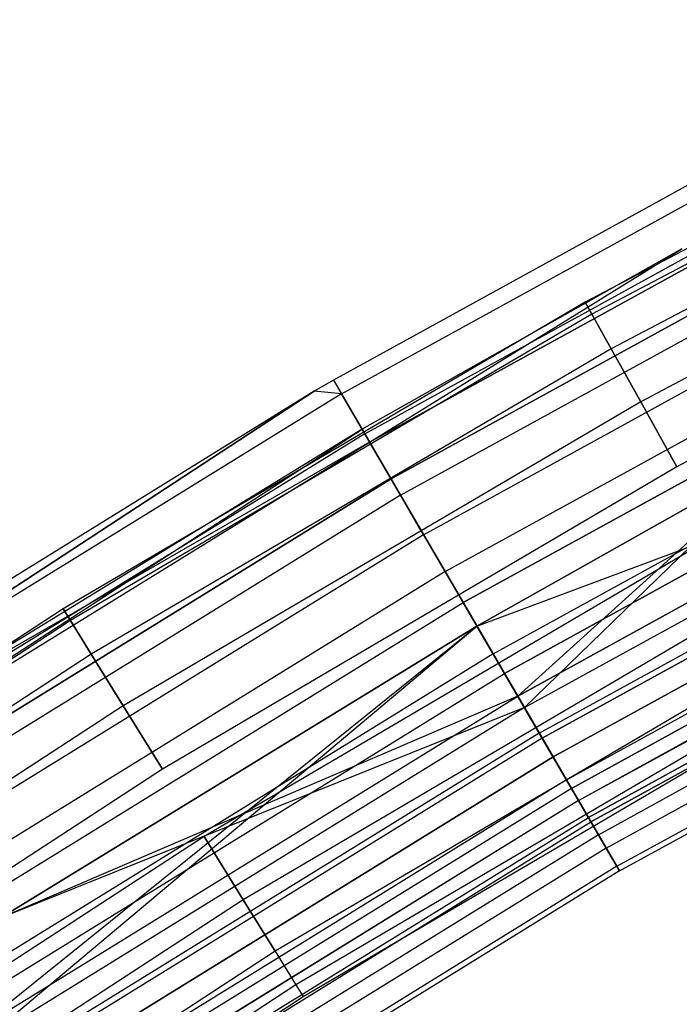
# Model space of a CAD drawing. Extents: x -176 to 176, y -176 to 176.
# Tile 109 of 208: x -61 to -55, y 94 to 103. Entities that reach past the tile are written whole.
import ezdxf

# ---------------------------------------------------------------- set-up
doc = ezdxf.new("R2010")
doc.units = 0
doc.header["$LTSCALE"] = 25.4
doc.layers.get('0').update_dxf_attribs({"linetype": 'CONTINUOUS'})

# ---------------------------------------------------------------- blocks, each defined once
blk = doc.blocks.new('BIURKOWA_B_STL')
at = {"color": 0}
for p, q in [((-51.2599, 102.9438, 199.5), (-55.9595, 100.4666, 199.5)), ((-51.2599, 102.9438, 199.5), (-55.9595, 100.4666, 199.5)), ((-51.2599, 102.9438, 2.5), (-55.9595, 100.4666, 2.5)), ((-51.2599, 102.9438, 2.5), (-55.9595, 100.4666, 2.5)), ((-51.2062, 102.8358, 200.184), (-55.9008, 100.3612, 200.184)), ((-51.2062, 102.8358, 200.184), (-55.9008, 100.3612, 200.184)), ((-51.2062, 102.8358, 198.816), (-55.9008, 100.3612, 198.816)), ((-51.2062, 102.8358, 198.816), (-55.9008, 100.3612, 198.816)), ((-51.2062, 102.8358, 3.184), (-55.9008, 100.3612, 3.184)), ((-51.2062, 102.8358, 3.184), (-55.9008, 100.3612, 3.184)), ((-51.2062, 102.8358, 1.816), (-55.9008, 100.3612, 1.816)), ((-51.2062, 102.8358, 1.816), (-55.9008, 100.3612, 1.816)), ((-53.0815, 102.5798, 199.5), (-58.1685, 99.7831, 199.5)), ((-53.0815, 102.5798, 2.5), (-58.1685, 99.7831, 2.5)), ((-53.0815, 102.5798, 199.5), (-58.1685, 99.7831, 199.5)), ((-53.0815, 102.5798, 2.5), (-58.1685, 99.7831, 2.5)), ((-51.0513, 102.5249, 200.7856), (-55.7318, 100.0578, 200.7856)), ((-51.0513, 102.5249, 200.7856), (-55.7318, 100.0578, 200.7856)), ((-51.0513, 102.5249, 198.2144), (-55.7318, 100.0578, 198.2144)), ((-51.0513, 102.5249, 198.2144), (-55.7318, 100.0578, 198.2144)), ((-51.0513, 102.5249, 3.7856), (-55.7318, 100.0578, 3.7856)), ((-51.0513, 102.5249, 3.7856), (-55.7318, 100.0578, 3.7856)), ((-51.0513, 102.5249, 1.2144), (-55.7318, 100.0578, 1.2144)), ((-51.0513, 102.5249, 1.2144), (-55.7318, 100.0578, 1.2144)), ((-58.0978, 99.662, 200.3257), (-53.017, 102.4552, 200.3257)), ((-58.0978, 99.662, 200.3257), (-53.017, 102.4552, 200.3257)), ((-58.0978, 99.662, 1.6743), (-53.017, 102.4552, 1.6743)), ((-58.0978, 99.662, 1.6743), (-53.017, 102.4552, 1.6743)), ((-57.8938, 99.312, 201.0587), (-52.8308, 102.0954, 201.0587)), ((-57.8938, 99.312, 201.0587), (-52.8308, 102.0954, 201.0587)), ((-57.8938, 99.312, 0.9413), (-52.8308, 102.0954, 0.9413)), ((-57.8938, 99.312, 0.9413), (-52.8308, 102.0954, 0.9413)), ((-52.792, 102.0203, 1.7908), (-57.8512, 99.2389, 1.7908)), ((-52.792, 102.0203, 1.7908), (-57.8512, 99.2389, 1.7908)), ((-57.8512, 99.2389, 200.2092), (-52.792, 102.0203, 200.2092)), ((-57.8512, 99.2389, 200.2092), (-52.792, 102.0203, 200.2092)), ((-50.8142, 102.0486, 201.2321), (-55.4729, 99.593, 201.2321)), ((-50.8142, 102.0486, 201.2321), (-55.4729, 99.593, 201.2321)), ((-50.8142, 102.0486, 197.7679), (-55.4729, 99.593, 197.7679)), ((-50.8142, 102.0486, 197.7679), (-55.4729, 99.593, 197.7679)), ((-50.8142, 102.0486, 4.2321), (-55.4729, 99.593, 4.2321)), ((-50.8142, 102.0486, 4.2321), (-55.4729, 99.593, 4.2321)), ((-50.8142, 102.0486, 0.7679), (-55.4729, 99.593, 0.7679)), ((-50.8142, 102.0486, 0.7679), (-55.4729, 99.593, 0.7679)), ((-52.6205, 101.689, 1.1738), (-57.6634, 98.9167, 1.1738)), ((-52.6205, 101.689, 1.1738), (-57.6634, 98.9167, 1.1738)), ((-57.6634, 98.9167, 200.8262), (-52.6205, 101.689, 200.8262)), ((-57.6634, 98.9167, 200.8262), (-52.6205, 101.689, 200.8262)), ((-57.5793, 98.7724, 201.6168), (-52.5438, 101.5407, 201.6168)), ((-57.5793, 98.7724, 201.6168), (-52.5438, 101.5407, 201.6168)), ((-57.5793, 98.7724, 0.3832), (-52.5438, 101.5407, 0.3832)), ((-57.5793, 98.7724, 0.3832), (-52.5438, 101.5407, 0.3832)), ((-50.5232, 101.4643, 201.4696), (-55.1553, 99.0227, 201.4696)), ((-50.5232, 101.4643, 197.5304), (-55.1553, 99.0227, 197.5304)), ((-50.5232, 101.4643, 197.5304), (-55.1553, 99.0227, 197.5304)), ((-50.5232, 101.4643, 201.4696), (-55.1553, 99.0227, 201.4696)), ((-50.5232, 101.4643, 4.4696), (-55.1553, 99.0227, 4.4696)), ((-50.5232, 101.4643, 0.5304), (-55.1553, 99.0227, 0.5304)), ((-50.5232, 101.4643, 0.5304), (-55.1553, 99.0227, 0.5304)), ((-50.5232, 101.4643, 4.4696), (-55.1553, 99.0227, 4.4696)), ((-57.3775, 98.4263, 0.7291), (-52.3597, 101.1849, 0.7291)), ((-57.3775, 98.4263, 0.7291), (-52.3597, 101.1849, 0.7291)), ((-57.3775, 98.4263, 201.2709), (-52.3597, 101.1849, 201.2709)), ((-57.3775, 98.4263, 201.2709), (-52.3597, 101.1849, 201.2709)), ((-55.1136, 100.9331, 2.5), (-57.9167, 99.3512, 2.5)), ((-55.1136, 100.9331, 2.5), (-57.9167, 99.3512, 2.5)), ((-55.1136, 100.9331, 199.5), (-57.9167, 99.3512, 199.5)), ((-55.1136, 100.9331, 199.5), (-57.9167, 99.3512, 199.5)), ((-57.8512, 99.2389, 1.7908), (-55.1136, 100.9331, 2.5)), ((-57.8512, 99.2389, 1.7908), (-55.1136, 100.9331, 2.5)), ((-57.8512, 99.2389, 200.2092), (-55.1136, 100.9331, 199.5)), ((-57.8512, 99.2389, 200.2092), (-55.1136, 100.9331, 199.5)), ((-57.1896, 98.104, 201.9373), (-52.1882, 100.8535, 201.9373)), ((-57.1896, 98.104, 201.9373), (-52.1882, 100.8535, 201.9373)), ((-57.1896, 98.104, 0.0627), (-52.1882, 100.8535, 0.0627)), ((-57.1896, 98.104, 0.0627), (-52.1882, 100.8535, 0.0627)), ((-57.0308, 97.8316, 0.5146), (-52.0433, 100.5735, 0.5146)), ((-57.0308, 97.8316, 0.5146), (-52.0433, 100.5735, 0.5146)), ((-52.0433, 100.5735, 201.4854), (-57.0308, 97.8316, 201.4854)), ((-52.0433, 100.5735, 201.4854), (-57.0308, 97.8316, 201.4854)), ((-55.9595, 100.4666, 199.5), (-60.5397, 97.775, 199.5)), ((-55.9595, 100.4666, 199.5), (-60.5397, 97.775, 199.5)), ((-55.9595, 100.4666, 2.5), (-60.5397, 97.775, 2.5)), ((-55.9595, 100.4666, 2.5), (-60.5397, 97.775, 2.5)), ((-55.9595, 100.4666, 199.5), (-55.9008, 100.3612, 200.184)), ((-55.9595, 100.4666, 199.5), (-55.9008, 100.3612, 200.184)), ((-55.9008, 100.3612, 198.816), (-55.9595, 100.4666, 199.5)), ((-55.9008, 100.3612, 198.816), (-55.9595, 100.4666, 199.5)), ((-55.9595, 100.4666, 2.5), (-55.9008, 100.3612, 3.184)), ((-55.9595, 100.4666, 2.5), (-55.9008, 100.3612, 3.184)), ((-55.9008, 100.3612, 1.816), (-55.9595, 100.4666, 2.5)), ((-55.9008, 100.3612, 1.816), (-55.9595, 100.4666, 2.5)), ((-55.9008, 100.3612, 200.184), (-60.4762, 97.6724, 200.184)), ((-55.9008, 100.3612, 200.184), (-60.4762, 97.6724, 200.184)), ((-55.9008, 100.3612, 198.816), (-60.4762, 97.6724, 198.816)), ((-55.9008, 100.3612, 198.816), (-60.4762, 97.6724, 198.816)), ((-55.9008, 100.3612, 3.184), (-60.4762, 97.6724, 3.184)), ((-55.9008, 100.3612, 3.184), (-60.4762, 97.6724, 3.184)), ((-55.9008, 100.3612, 1.816), (-60.4762, 97.6724, 1.816)), ((-55.9008, 100.3612, 1.816), (-60.4762, 97.6724, 1.816)), ((-55.9008, 100.3612, 200.184), (-55.7318, 100.0578, 200.7856)), ((-55.9008, 100.3612, 200.184), (-55.7318, 100.0578, 200.7856)), ((-55.7318, 100.0578, 198.2144), (-55.9008, 100.3612, 198.816)), ((-55.7318, 100.0578, 198.2144), (-55.9008, 100.3612, 198.816)), ((-55.9008, 100.3612, 3.184), (-55.7318, 100.0578, 3.7856)), ((-55.9008, 100.3612, 3.184), (-55.7318, 100.0578, 3.7856)), ((-55.7318, 100.0578, 1.2144), (-55.9008, 100.3612, 1.816)), ((-55.7318, 100.0578, 1.2144), (-55.9008, 100.3612, 1.816)), ((-56.7685, 97.3815, 201.9843), (-51.8039, 100.1108, 201.9843)), ((-56.7685, 97.3815, 201.9843), (-51.8039, 100.1108, 201.9843)), ((-56.7685, 97.3815, 0.0157), (-51.8039, 100.1108, 0.0157)), ((-56.7685, 97.3815, 0.0157), (-51.8039, 100.1108, 0.0157)), ((-55.7318, 100.0578, 200.7856), (-60.2934, 97.3771, 200.7856)), ((-55.7318, 100.0578, 200.7856), (-60.2934, 97.3771, 200.7856)), ((-55.7318, 100.0578, 198.2144), (-60.2934, 97.3771, 198.2144)), ((-55.7318, 100.0578, 198.2144), (-60.2934, 97.3771, 198.2144)), ((-55.7318, 100.0578, 3.7856), (-60.2934, 97.3771, 3.7856)), ((-55.7318, 100.0578, 3.7856), (-60.2934, 97.3771, 3.7856)), ((-55.7318, 100.0578, 1.2144), (-60.2934, 97.3771, 1.2144)), ((-55.7318, 100.0578, 1.2144), (-60.2934, 97.3771, 1.2144)), ((-55.7318, 100.0578, 200.7856), (-55.4729, 99.593, 201.2321)), ((-55.7318, 100.0578, 200.7856), (-55.4729, 99.593, 201.2321)), ((-55.4729, 99.593, 197.7679), (-55.7318, 100.0578, 198.2144)), ((-55.4729, 99.593, 197.7679), (-55.7318, 100.0578, 198.2144)), ((-55.7318, 100.0578, 3.7856), (-55.4729, 99.593, 4.2321)), ((-55.7318, 100.0578, 3.7856), (-55.4729, 99.593, 4.2321)), ((-55.4729, 99.593, 0.7679), (-55.7318, 100.0578, 1.2144)), ((-55.4729, 99.593, 0.7679), (-55.7318, 100.0578, 1.2144)), ((-51.7126, 99.9343, 0.5581), (-56.6684, 97.2098, 0.5581)), ((-51.7126, 99.9343, 0.5581), (-56.6684, 97.2098, 0.5581)), ((-56.6684, 97.2098, 201.4419), (-51.7126, 99.9343, 201.4419)), ((-56.6684, 97.2098, 201.4419), (-51.7126, 99.9343, 201.4419)), ((-58.1685, 99.7831, 199.5), (-58.3375, 99.6845, 199.5)), ((-58.1685, 99.7831, 2.5), (-58.3375, 99.6845, 2.5)), ((-58.1685, 99.7831, 199.5), (-58.3375, 99.6845, 199.5)), ((-58.1685, 99.7831, 2.5), (-58.3375, 99.6845, 2.5)), ((-58.1685, 99.7831, 199.5), (-58.0978, 99.662, 200.3257)), ((-58.1685, 99.7831, 199.5), (-58.0978, 99.662, 200.3257)), ((-58.1685, 99.7831, 2.5), (-58.1685, 99.7831, 199.5)), ((-58.1685, 99.7831, 2.5), (-58.1685, 99.7831, 199.5)), ((-58.1685, 99.7831, 2.5), (-58.0978, 99.662, 1.6743)), ((-58.1685, 99.7831, 2.5), (-58.0978, 99.662, 1.6743)), ((-58.3375, 99.6845, 199.5), (-63.1085, 96.7345, 199.5)), ((-58.3375, 99.6845, 2.5), (-63.1085, 96.7345, 2.5)), ((-58.3375, 99.6845, 199.5), (-63.1085, 96.7345, 199.5)), ((-58.3375, 99.6845, 2.5), (-63.1085, 96.7345, 2.5)), ((-63.0319, 96.617, 200.3257), (-58.3375, 99.6845, 199.5)), ((-63.0319, 96.617, 200.3257), (-58.3375, 99.6845, 199.5)), ((-58.3375, 99.6845, 2.5), (-63.0319, 96.617, 1.6743)), ((-58.3375, 99.6845, 2.5), (-63.0319, 96.617, 1.6743)), ((-58.0978, 99.662, 200.3257), (-58.3375, 99.6845, 199.5)), ((-58.0978, 99.662, 200.3257), (-58.3375, 99.6845, 199.5)), ((-58.3375, 99.6845, 2.5), (-58.3375, 99.6845, 199.5)), ((-58.3375, 99.6845, 2.5), (-58.3375, 99.6845, 199.5)), ((-58.0978, 99.662, 1.6743), (-58.3375, 99.6845, 2.5)), ((-58.0978, 99.662, 1.6743), (-58.3375, 99.6845, 2.5)), ((-56.5522, 97.0106, 4.37), (-51.6066, 99.7295, 4.37)), ((-56.5522, 97.0106, 4.37), (-51.6066, 99.7295, 4.37)), ((-51.6066, 99.7295, 197.63), (-56.5522, 97.0106, 197.63)), ((-51.6066, 99.7295, 197.63), (-56.5522, 97.0106, 197.63)), ((-58.0978, 99.662, 200.3257), (-63.0319, 96.617, 200.3257)), ((-58.0978, 99.662, 200.3257), (-63.0319, 96.617, 200.3257)), ((-58.0978, 99.662, 1.6743), (-63.0319, 96.617, 1.6743)), ((-58.0978, 99.662, 1.6743), (-63.0319, 96.617, 1.6743)), ((-55.4729, 99.593, 201.2321), (-60.0133, 96.9248, 201.2321)), ((-55.4729, 99.593, 201.2321), (-60.0133, 96.9248, 201.2321)), ((-55.4729, 99.593, 197.7679), (-60.0133, 96.9248, 197.7679)), ((-55.4729, 99.593, 197.7679), (-60.0133, 96.9248, 197.7679)), ((-55.4729, 99.593, 4.2321), (-60.0133, 96.9248, 4.2321)), ((-55.4729, 99.593, 4.2321), (-60.0133, 96.9248, 4.2321)), ((-55.4729, 99.593, 0.7679), (-60.0133, 96.9248, 0.7679)), ((-55.4729, 99.593, 0.7679), (-60.0133, 96.9248, 0.7679)), ((-58.0978, 99.662, 200.3257), (-57.8938, 99.312, 201.0587)), ((-58.0978, 99.662, 200.3257), (-57.8938, 99.312, 201.0587)), ((-57.8938, 99.312, 0.9413), (-58.0978, 99.662, 1.6743)), ((-57.8938, 99.312, 0.9413), (-58.0978, 99.662, 1.6743)), ((-56.9094, 97.6233, 197), (-51.5531, 99.6261, 197.1403)), ((-56.9094, 97.6233, 197), (-51.5531, 99.6261, 197.1403)), ((-56.4936, 96.91, 197.1403), (-51.5531, 99.6261, 197.1403)), ((-56.4936, 96.91, 197.1403), (-51.5531, 99.6261, 197.1403)), ((-56.4936, 96.91, 4.8597), (-51.5531, 99.6261, 4.8597)), ((-56.4936, 96.91, 4.8597), (-51.5531, 99.6261, 4.8597)), ((-55.4729, 99.593, 201.2321), (-55.1553, 99.0227, 201.4696)), ((-55.4729, 99.593, 201.2321), (-55.1553, 99.0227, 201.4696)), ((-55.1553, 99.0227, 197.5304), (-55.4729, 99.593, 197.7679)), ((-55.1553, 99.0227, 197.5304), (-55.4729, 99.593, 197.7679)), ((-55.4729, 99.593, 4.2321), (-55.1553, 99.0227, 4.4696)), ((-55.4729, 99.593, 4.2321), (-55.1553, 99.0227, 4.4696)), ((-55.1553, 99.0227, 0.5304), (-55.4729, 99.593, 0.7679)), ((-55.1553, 99.0227, 0.5304), (-55.4729, 99.593, 0.7679)), ((-62.7643, 96.2069, 1.7908), (-57.9167, 99.3512, 2.5)), ((-62.7643, 96.2069, 1.7908), (-57.9167, 99.3512, 2.5)), ((-57.9167, 99.3512, 2.5), (-62.1737, 96.7442, 2.5)), ((-57.9167, 99.3512, 2.5), (-62.1737, 96.7442, 2.5)), ((-57.9167, 99.3512, 199.5), (-62.1737, 96.7442, 199.5)), ((-57.9167, 99.3512, 199.5), (-62.1737, 96.7442, 199.5)), ((-57.9167, 99.3512, 2.5), (-57.8512, 99.2389, 1.7908)), ((-57.9167, 99.3512, 2.5), (-57.8512, 99.2389, 1.7908)), ((-57.9167, 99.3512, 2.5), (-57.9167, 99.3512, 199.5)), ((-57.9167, 99.3512, 2.5), (-57.9167, 99.3512, 199.5)), ((-57.9167, 99.3512, 199.5), (-57.8512, 99.2389, 200.2092)), ((-57.9167, 99.3512, 199.5), (-57.8512, 99.2389, 200.2092)), ((-56.3631, 96.6862, 201.7524), (-51.434, 99.396, 201.7524)), ((-56.3631, 96.6862, 201.7524), (-51.434, 99.396, 201.7524)), ((-56.3631, 96.6862, 0.2476), (-51.434, 99.396, 0.2476)), ((-56.3631, 96.6862, 0.2476), (-51.434, 99.396, 0.2476)), ((-51.4104, 99.3504, 0.854), (-56.3372, 96.6418, 0.854)), ((-51.4104, 99.3504, 0.854), (-56.3372, 96.6418, 0.854)), ((-56.3372, 96.6418, 201.146), (-51.4104, 99.3504, 201.146)), ((-56.3372, 96.6418, 201.146), (-51.4104, 99.3504, 201.146)), ((-57.8938, 99.312, 201.0587), (-62.8105, 96.2777, 201.0587)), ((-57.8938, 99.312, 201.0587), (-62.8105, 96.2777, 201.0587)), ((-57.8938, 99.312, 0.9413), (-62.8105, 96.2777, 0.9413)), ((-57.8938, 99.312, 0.9413), (-62.8105, 96.2777, 0.9413)), ((-62.7643, 96.2069, 1.7908), (-57.8512, 99.2389, 1.7908)), ((-62.7643, 96.2069, 1.7908), (-57.8512, 99.2389, 1.7908)), ((-62.7643, 96.2069, 200.2092), (-57.8512, 99.2389, 200.2092)), ((-62.7643, 96.2069, 200.2092), (-57.8512, 99.2389, 200.2092)), ((-57.8512, 99.2389, 200.2092), (-62.1737, 96.7442, 199.5)), ((-57.8512, 99.2389, 200.2092), (-62.1737, 96.7442, 199.5)), ((-57.8938, 99.312, 201.0587), (-57.5793, 98.7724, 201.6168)), ((-57.8938, 99.312, 201.0587), (-57.5793, 98.7724, 201.6168)), ((-57.5793, 98.7724, 0.3832), (-57.8938, 99.312, 0.9413)), ((-57.5793, 98.7724, 0.3832), (-57.8938, 99.312, 0.9413)), ((-57.6634, 98.9167, 1.1738), (-57.8512, 99.2389, 1.7908)), ((-57.6634, 98.9167, 1.1738), (-57.8512, 99.2389, 1.7908)), ((-57.6634, 98.9167, 200.8262), (-57.8512, 99.2389, 200.2092)), ((-57.6634, 98.9167, 200.8262), (-57.8512, 99.2389, 200.2092)), ((-56.9094, 97.6233, 197), (-54.1551, 99.1777, 197)), ((-54.1551, 99.1777, 5), (-56.9094, 97.6233, 5)), ((-54.1551, 99.1777, 5), (-56.9094, 97.6233, 5)), ((-54.1551, 99.1777, 4.5), (-56.9094, 97.6233, 4.5)), ((-54.1551, 99.1777, 4.5), (-56.9094, 97.6233, 4.5)), ((-54.1551, 99.1777, 197.5), (-56.9094, 97.6233, 197.5)), ((-54.1551, 99.1777, 197.5), (-56.9094, 97.6233, 197.5)), ((-56.9094, 97.6233, 197), (-54.1551, 99.1777, 197)), ((-56.5522, 97.0106, 4.37), (-54.1551, 99.1777, 4.5)), ((-56.5522, 97.0106, 4.37), (-54.1551, 99.1777, 4.5)), ((-56.5522, 97.0106, 197.63), (-54.1551, 99.1777, 197.5)), ((-56.5522, 97.0106, 197.63), (-54.1551, 99.1777, 197.5)), ((-54.1551, 99.1777, 5), (-56.4936, 96.91, 4.8597)), ((-54.1551, 99.1777, 5), (-56.4936, 96.91, 4.8597)), ((-56.2415, 96.4776, 3.997), (-51.323, 99.1815, 3.997)), ((-56.2415, 96.4776, 3.997), (-51.323, 99.1815, 3.997)), ((-51.323, 99.1815, 198.003), (-56.2415, 96.4776, 198.003)), ((-51.323, 99.1815, 198.003), (-56.2415, 96.4776, 198.003)), ((-55.1553, 99.0227, 201.4696), (-59.6697, 96.3698, 201.4696)), ((-55.1553, 99.0227, 197.5304), (-59.6697, 96.3698, 197.5304)), ((-55.1553, 99.0227, 197.5304), (-59.6697, 96.3698, 197.5304)), ((-55.1553, 99.0227, 201.4696), (-59.6697, 96.3698, 201.4696)), ((-55.1553, 99.0227, 4.4696), (-59.6697, 96.3698, 4.4696)), ((-55.1553, 99.0227, 0.5304), (-59.6697, 96.3698, 0.5304)), ((-55.1553, 99.0227, 0.5304), (-59.6697, 96.3698, 0.5304)), ((-55.1553, 99.0227, 4.4696), (-59.6697, 96.3698, 4.4696)), ((-57.6634, 98.9167, 1.1738), (-62.5605, 95.8945, 1.1738)), ((-57.6634, 98.9167, 1.1738), (-62.5605, 95.8945, 1.1738)), ((-62.5605, 95.8945, 200.8262), (-57.6634, 98.9167, 200.8262)), ((-62.5605, 95.8945, 200.8262), (-57.6634, 98.9167, 200.8262)), ((-57.3775, 98.4263, 0.7291), (-57.6634, 98.9167, 1.1738)), ((-57.3775, 98.4263, 0.7291), (-57.6634, 98.9167, 1.1738)), ((-57.3775, 98.4263, 201.2709), (-57.6634, 98.9167, 200.8262)), ((-57.3775, 98.4263, 201.2709), (-57.6634, 98.9167, 200.8262)), ((-56.1244, 96.2767, 197.5454), (-51.2162, 98.9751, 197.5454)), ((-56.1244, 96.2767, 197.5454), (-51.2162, 98.9751, 197.5454)), ((-56.1244, 96.2767, 4.4546), (-51.2162, 98.9751, 4.4546)), ((-56.1244, 96.2767, 4.4546), (-51.2162, 98.9751, 4.4546)), ((-56.0805, 96.2014, 1.3639), (-51.1761, 98.8976, 1.3639)), ((-56.0805, 96.2014, 1.3639), (-51.1761, 98.8976, 1.3639)), ((-51.1761, 98.8976, 200.6361), (-56.0805, 96.2014, 200.6361)), ((-51.1761, 98.8976, 200.6361), (-56.0805, 96.2014, 200.6361)), ((-57.5793, 98.7724, 201.6168), (-62.4693, 95.7546, 201.6168)), ((-57.5793, 98.7724, 201.6168), (-62.4693, 95.7546, 201.6168)), ((-57.5793, 98.7724, 0.3832), (-62.4693, 95.7546, 0.3832)), ((-57.5793, 98.7724, 0.3832), (-62.4693, 95.7546, 0.3832)), ((-57.5793, 98.7724, 201.6168), (-57.1896, 98.104, 201.9373)), ((-57.5793, 98.7724, 201.6168), (-57.1896, 98.104, 201.9373)), ((-57.1896, 98.104, 0.0627), (-57.5793, 98.7724, 0.3832)), ((-57.1896, 98.104, 0.0627), (-57.5793, 98.7724, 0.3832)), ((-56.0191, 96.0961, 201.2678), (-51.1201, 98.7894, 201.2678)), ((-56.0191, 96.0961, 201.2678), (-51.1201, 98.7894, 201.2678)), ((-56.0191, 96.0961, 0.7322), (-51.1201, 98.7894, 0.7322)), ((-56.0191, 96.0961, 0.7322), (-51.1201, 98.7894, 0.7322)), ((-56.0175, 96.0934, 3.4294), (-51.1186, 98.7866, 3.4294)), ((-56.0175, 96.0934, 3.4294), (-51.1186, 98.7866, 3.4294)), ((-56.0175, 96.0934, 198.5706), (-51.1186, 98.7866, 198.5706)), ((-56.0175, 96.0934, 198.5706), (-51.1186, 98.7866, 198.5706)), ((-55.9314, 95.9457, 2.0214), (-51.0401, 98.6348, 2.0214)), ((-55.9314, 95.9457, 2.0214), (-51.0401, 98.6348, 2.0214)), ((-51.0401, 98.6348, 199.9786), (-55.9314, 95.9457, 199.9786)), ((-51.0401, 98.6348, 199.9786), (-55.9314, 95.9457, 199.9786)), ((-51.0201, 98.5961, 2.7411), (-55.9095, 95.9081, 2.7411)), ((-51.0201, 98.5961, 2.7411), (-55.9095, 95.9081, 2.7411)), ((-55.9095, 95.9081, 199.2589), (-51.0201, 98.5961, 199.2589)), ((-55.9095, 95.9081, 199.2589), (-51.0201, 98.5961, 199.2589)), ((-55.8433, 95.7946, 198.1699), (-50.9597, 98.4794, 198.1699)), ((-55.8433, 95.7946, 198.1699), (-50.9597, 98.4794, 198.1699)), ((-55.8433, 95.7946, 3.8301), (-50.9597, 98.4794, 3.8301)), ((-55.8433, 95.7946, 3.8301), (-50.9597, 98.4794, 3.8301)), ((-57.3775, 98.4263, 0.7291), (-62.2504, 95.4191, 0.7291)), ((-57.3775, 98.4263, 0.7291), (-62.2504, 95.4191, 0.7291)), ((-57.3775, 98.4263, 201.2709), (-62.2504, 95.4191, 201.2709)), ((-57.3775, 98.4263, 201.2709), (-62.2504, 95.4191, 201.2709)), ((-54.8173, 98.4159, 201.4696), (-59.304, 95.7793, 201.4696)), ((-54.8173, 98.4159, 197.5304), (-59.304, 95.7793, 197.5304)), ((-54.8173, 98.4159, 197.5304), (-59.304, 95.7793, 197.5304)), ((-54.8173, 98.4159, 201.4696), (-59.304, 95.7793, 201.4696)), ((-54.8173, 98.4159, 4.4696), (-59.304, 95.7793, 4.4696)), ((-54.8173, 98.4159, 0.5304), (-59.304, 95.7793, 0.5304)), ((-54.8173, 98.4159, 0.5304), (-59.304, 95.7793, 0.5304)), ((-54.8173, 98.4159, 4.4696), (-59.304, 95.7793, 4.4696)), ((-57.3775, 98.4263, 0.7291), (-57.0308, 97.8316, 0.5146)), ((-57.3775, 98.4263, 0.7291), (-57.0308, 97.8316, 0.5146)), ((-57.3775, 98.4263, 201.2709), (-57.0308, 97.8316, 201.4854)), ((-57.3775, 98.4263, 201.2709), (-57.0308, 97.8316, 201.4854)), ((-55.7751, 95.6774, 200.5847), (-50.8974, 98.359, 200.5847)), ((-55.7751, 95.6774, 200.5847), (-50.8974, 98.359, 200.5847)), ((-55.7751, 95.6774, 1.4153), (-50.8974, 98.359, 1.4153)), ((-55.7751, 95.6774, 1.4153), (-50.8974, 98.359, 1.4153)), ((-55.6819, 95.5177, 198.9437), (-50.8124, 98.1947, 198.9437)), ((-55.6819, 95.5177, 198.9437), (-50.8124, 98.1947, 198.9437)), ((-55.6819, 95.5177, 3.0563), (-50.8124, 98.1947, 3.0563)), ((-55.6819, 95.5177, 3.0563), (-50.8124, 98.1947, 3.0563)), ((-55.6583, 95.4771, 199.7799), (-50.7908, 98.153, 199.7799)), ((-55.6583, 95.4771, 199.7799), (-50.7908, 98.153, 199.7799)), ((-55.6583, 95.4771, 2.2201), (-50.7908, 98.153, 2.2201)), ((-55.6583, 95.4771, 2.2201), (-50.7908, 98.153, 2.2201)), ((-57.1896, 98.104, 201.9373), (-62.0465, 95.1066, 201.9373)), ((-57.1896, 98.104, 201.9373), (-62.0465, 95.1066, 201.9373)), ((-57.1896, 98.104, 0.0627), (-62.0465, 95.1066, 0.0627)), ((-57.1896, 98.104, 0.0627), (-62.0465, 95.1066, 0.0627)), ((-57.1896, 98.104, 201.9373), (-56.7685, 97.3815, 201.9843)), ((-57.1896, 98.104, 201.9373), (-56.7685, 97.3815, 201.9843)), ((-56.7685, 97.3815, 0.0157), (-57.1896, 98.104, 0.0627)), ((-56.7685, 97.3815, 0.0157), (-57.1896, 98.104, 0.0627)), ((-60.5397, 97.775, 199.5), (-64.9907, 94.8747, 199.5)), ((-60.5397, 97.775, 199.5), (-64.9907, 94.8747, 199.5)), ((-60.5397, 97.775, 2.5), (-64.9907, 94.8747, 2.5)), ((-60.5397, 97.775, 2.5), (-64.9907, 94.8747, 2.5)), ((-61.8743, 94.8426, 0.5146), (-57.0308, 97.8316, 0.5146)), ((-61.8743, 94.8426, 0.5146), (-57.0308, 97.8316, 0.5146)), ((-61.8743, 94.8426, 201.4854), (-57.0308, 97.8316, 201.4854)), ((-61.8743, 94.8426, 201.4854), (-57.0308, 97.8316, 201.4854)), ((-60.5397, 97.775, 199.5), (-60.4762, 97.6724, 200.184)), ((-60.5397, 97.775, 199.5), (-60.4762, 97.6724, 200.184)), ((-60.4762, 97.6724, 198.816), (-60.5397, 97.775, 199.5)), ((-60.4762, 97.6724, 198.816), (-60.5397, 97.775, 199.5)), ((-60.5397, 97.775, 2.5), (-60.4762, 97.6724, 3.184)), ((-60.5397, 97.775, 2.5), (-60.4762, 97.6724, 3.184)), ((-60.4762, 97.6724, 1.816), (-60.5397, 97.775, 2.5)), ((-60.4762, 97.6724, 1.816), (-60.5397, 97.775, 2.5)), ((-54.4997, 97.8457, 201.2321), (-58.9604, 95.2243, 201.2321)), ((-54.4997, 97.8457, 201.2321), (-58.9604, 95.2243, 201.2321)), ((-54.4997, 97.8457, 197.7679), (-58.9604, 95.2243, 197.7679)), ((-54.4997, 97.8457, 197.7679), (-58.9604, 95.2243, 197.7679)), ((-54.4997, 97.8457, 4.2321), (-58.9604, 95.2243, 4.2321)), ((-54.4997, 97.8457, 4.2321), (-58.9604, 95.2243, 4.2321)), ((-54.4997, 97.8457, 0.7679), (-58.9604, 95.2243, 0.7679)), ((-54.4997, 97.8457, 0.7679), (-58.9604, 95.2243, 0.7679)), ((-57.0308, 97.8316, 0.5146), (-56.6684, 97.2098, 0.5581)), ((-57.0308, 97.8316, 0.5146), (-56.6684, 97.2098, 0.5581)), ((-56.6684, 97.2098, 201.4419), (-57.0308, 97.8316, 201.4854)), ((-56.6684, 97.2098, 201.4419), (-57.0308, 97.8316, 201.4854)), ((-60.4762, 97.6724, 200.184), (-64.9225, 94.7752, 200.184)), ((-60.4762, 97.6724, 200.184), (-64.9225, 94.7752, 200.184)), ((-60.4762, 97.6724, 198.816), (-64.9225, 94.7752, 198.816)), ((-60.4762, 97.6724, 198.816), (-64.9225, 94.7752, 198.816)), ((-60.4762, 97.6724, 3.184), (-64.9225, 94.7752, 3.184)), ((-60.4762, 97.6724, 3.184), (-64.9225, 94.7752, 3.184)), ((-60.4762, 97.6724, 1.816), (-64.9225, 94.7752, 1.816)), ((-60.4762, 97.6724, 1.816), (-64.9225, 94.7752, 1.816)), ((-61.3551, 94.0467, 197.63), (-56.9094, 97.6233, 197.5)), ((-61.3551, 94.0467, 197.63), (-56.9094, 97.6233, 197.5)), ((-61.2914, 93.9491, 4.8597), (-56.9094, 97.6233, 5)), ((-61.2914, 93.9491, 4.8597), (-56.9094, 97.6233, 5)), ((-61.0924, 95.0617, 197), (-56.9094, 97.6233, 197)), ((-56.9094, 97.6233, 5), (-61.0924, 95.0617, 5)), ((-56.9094, 97.6233, 5), (-61.0924, 95.0617, 5)), ((-56.9094, 97.6233, 4.5), (-61.0924, 95.0617, 4.5)), ((-56.9094, 97.6233, 4.5), (-61.0924, 95.0617, 4.5)), ((-56.9094, 97.6233, 197.5), (-61.0924, 95.0617, 197.5)), ((-56.9094, 97.6233, 197.5), (-61.0924, 95.0617, 197.5)), ((-61.0924, 95.0617, 197), (-56.9094, 97.6233, 197)), ((-60.4762, 97.6724, 200.184), (-60.2934, 97.3771, 200.7856)), ((-60.4762, 97.6724, 200.184), (-60.2934, 97.3771, 200.7856)), ((-60.2934, 97.3771, 198.2144), (-60.4762, 97.6724, 198.816)), ((-60.2934, 97.3771, 198.2144), (-60.4762, 97.6724, 198.816)), ((-60.4762, 97.6724, 3.184), (-60.2934, 97.3771, 3.7856)), ((-60.4762, 97.6724, 3.184), (-60.2934, 97.3771, 3.7856)), ((-60.2934, 97.3771, 1.2144), (-60.4762, 97.6724, 1.816)), ((-60.2934, 97.3771, 1.2144), (-60.4762, 97.6724, 1.816)), ((-56.9094, 97.6233, 197), (-56.4936, 96.91, 197.1403)), ((-56.9094, 97.6233, 197), (-56.4936, 96.91, 197.1403)), ((-56.4936, 96.91, 4.8597), (-56.9094, 97.6233, 5)), ((-56.4936, 96.91, 4.8597), (-56.9094, 97.6233, 5)), ((-56.9094, 97.6233, 5), (-56.9094, 97.6233, 4.5)), ((-56.9094, 97.6233, 5), (-56.9094, 97.6233, 4.5)), ((-56.9094, 97.6233, 4.5), (-56.5522, 97.0106, 4.37)), ((-56.9094, 97.6233, 4.5), (-56.5522, 97.0106, 4.37)), ((-56.9094, 97.6233, 197.5), (-56.5522, 97.0106, 197.63)), ((-56.9094, 97.6233, 197.5), (-56.5522, 97.0106, 197.63)), ((-56.9094, 97.6233, 197.5), (-56.9094, 97.6233, 197)), ((-56.9094, 97.6233, 197.5), (-56.9094, 97.6233, 197)), ((-60.2934, 97.3771, 200.7856), (-64.7263, 94.4887, 200.7856)), ((-60.2934, 97.3771, 200.7856), (-64.7263, 94.4887, 200.7856)), ((-60.2934, 97.3771, 198.2144), (-64.7263, 94.4887, 198.2144)), ((-60.2934, 97.3771, 198.2144), (-64.7263, 94.4887, 198.2144)), ((-60.2934, 97.3771, 3.7856), (-64.7263, 94.4887, 3.7856)), ((-60.2934, 97.3771, 3.7856), (-64.7263, 94.4887, 3.7856)), ((-60.2934, 97.3771, 1.2144), (-64.7263, 94.4887, 1.2144)), ((-60.2934, 97.3771, 1.2144), (-64.7263, 94.4887, 1.2144)), ((-56.7685, 97.3815, 201.9843), (-61.5896, 94.4062, 201.9843)), ((-56.7685, 97.3815, 201.9843), (-61.5896, 94.4062, 201.9843)), ((-56.7685, 97.3815, 0.0157), (-61.5896, 94.4062, 0.0157)), ((-56.7685, 97.3815, 0.0157), (-61.5896, 94.4062, 0.0157)), ((-60.2934, 97.3771, 200.7856), (-60.0133, 96.9248, 201.2321)), ((-60.2934, 97.3771, 200.7856), (-60.0133, 96.9248, 201.2321)), ((-60.0133, 96.9248, 197.7679), (-60.2934, 97.3771, 198.2144)), ((-60.0133, 96.9248, 197.7679), (-60.2934, 97.3771, 198.2144)), ((-60.2934, 97.3771, 3.7856), (-60.0133, 96.9248, 4.2321)), ((-60.2934, 97.3771, 3.7856), (-60.0133, 96.9248, 4.2321)), ((-60.0133, 96.9248, 0.7679), (-60.2934, 97.3771, 1.2144)), ((-60.0133, 96.9248, 0.7679), (-60.2934, 97.3771, 1.2144)), ((-54.2408, 97.3809, 200.7856), (-58.6803, 94.7719, 200.7856)), ((-54.2408, 97.3809, 200.7856), (-58.6803, 94.7719, 200.7856)), ((-54.2408, 97.3809, 198.2144), (-58.6803, 94.7719, 198.2144)), ((-54.2408, 97.3809, 198.2144), (-58.6803, 94.7719, 198.2144)), ((-54.2408, 97.3809, 3.7856), (-58.6803, 94.7719, 3.7856)), ((-54.2408, 97.3809, 3.7856), (-58.6803, 94.7719, 3.7856)), ((-54.2408, 97.3809, 1.2144), (-58.6803, 94.7719, 1.2144)), ((-54.2408, 97.3809, 1.2144), (-58.6803, 94.7719, 1.2144)), ((-56.7685, 97.3815, 201.9843), (-56.3631, 96.6862, 201.7524)), ((-56.7685, 97.3815, 201.9843), (-56.3631, 96.6862, 201.7524)), ((-56.3631, 96.6862, 0.2476), (-56.7685, 97.3815, 0.0157)), ((-56.3631, 96.6862, 0.2476), (-56.7685, 97.3815, 0.0157)), ((-61.481, 94.2398, 0.5581), (-56.6684, 97.2098, 0.5581)), ((-61.481, 94.2398, 0.5581), (-56.6684, 97.2098, 0.5581)), ((-61.481, 94.2398, 201.4419), (-56.6684, 97.2098, 201.4419)), ((-61.481, 94.2398, 201.4419), (-56.6684, 97.2098, 201.4419)), ((-56.3372, 96.6418, 0.854), (-56.6684, 97.2098, 0.5581)), ((-56.3372, 96.6418, 0.854), (-56.6684, 97.2098, 0.5581)), ((-56.3372, 96.6418, 201.146), (-56.6684, 97.2098, 201.4419)), ((-56.3372, 96.6418, 201.146), (-56.6684, 97.2098, 201.4419)), ((-61.3551, 94.0467, 4.37), (-56.5522, 97.0106, 4.37)), ((-61.3551, 94.0467, 4.37), (-56.5522, 97.0106, 4.37)), ((-61.3551, 94.0467, 197.63), (-56.5522, 97.0106, 197.63)), ((-61.3551, 94.0467, 197.63), (-56.5522, 97.0106, 197.63)), ((-56.5522, 97.0106, 4.37), (-61.0924, 95.0617, 4.5)), ((-56.5522, 97.0106, 4.37), (-61.0924, 95.0617, 4.5)), ((-54.0718, 97.0775, 200.184), (-58.4975, 94.4766, 200.184)), ((-54.0718, 97.0775, 200.184), (-58.4975, 94.4766, 200.184)), ((-54.0718, 97.0775, 198.816), (-58.4975, 94.4766, 198.816)), ((-54.0718, 97.0775, 198.816), (-58.4975, 94.4766, 198.816)), ((-54.0718, 97.0775, 3.184), (-58.4975, 94.4766, 3.184)), ((-54.0718, 97.0775, 3.184), (-58.4975, 94.4766, 3.184)), ((-54.0718, 97.0775, 1.816), (-58.4975, 94.4766, 1.816)), ((-54.0718, 97.0775, 1.816), (-58.4975, 94.4766, 1.816)), ((-56.2415, 96.4776, 3.997), (-56.5522, 97.0106, 4.37)), ((-56.2415, 96.4776, 3.997), (-56.5522, 97.0106, 4.37)), ((-56.2415, 96.4776, 198.003), (-56.5522, 97.0106, 197.63)), ((-56.2415, 96.4776, 198.003), (-56.5522, 97.0106, 197.63)), ((-60.0133, 96.9248, 201.2321), (-64.4256, 94.0497, 201.2321)), ((-60.0133, 96.9248, 201.2321), (-64.4256, 94.0497, 201.2321)), ((-60.0133, 96.9248, 197.7679), (-64.4256, 94.0497, 197.7679)), ((-60.0133, 96.9248, 197.7679), (-64.4256, 94.0497, 197.7679)), ((-60.0133, 96.9248, 4.2321), (-64.4256, 94.0497, 4.2321)), ((-60.0133, 96.9248, 4.2321), (-64.4256, 94.0497, 4.2321)), ((-60.0133, 96.9248, 0.7679), (-64.4256, 94.0497, 0.7679)), ((-60.0133, 96.9248, 0.7679), (-64.4256, 94.0497, 0.7679)), ((-56.4936, 96.91, 197.1403), (-61.2914, 93.9491, 197.1403)), ((-56.4936, 96.91, 197.1403), (-61.2914, 93.9491, 197.1403)), ((-56.4936, 96.91, 4.8597), (-61.2914, 93.9491, 4.8597)), ((-56.4936, 96.91, 4.8597), (-61.2914, 93.9491, 4.8597)), ((-56.4936, 96.91, 197.1403), (-61.0924, 95.0617, 197)), ((-56.4936, 96.91, 197.1403), (-61.0924, 95.0617, 197)), ((-60.0133, 96.9248, 201.2321), (-59.6697, 96.3698, 201.4696)), ((-60.0133, 96.9248, 201.2321), (-59.6697, 96.3698, 201.4696)), ((-59.6697, 96.3698, 197.5304), (-60.0133, 96.9248, 197.7679)), ((-59.6697, 96.3698, 197.5304), (-60.0133, 96.9248, 197.7679)), ((-60.0133, 96.9248, 4.2321), (-59.6697, 96.3698, 4.4696)), ((-60.0133, 96.9248, 4.2321), (-59.6697, 96.3698, 4.4696)), ((-59.6697, 96.3698, 0.5304), (-60.0133, 96.9248, 0.7679)), ((-59.6697, 96.3698, 0.5304), (-60.0133, 96.9248, 0.7679)), ((-58.434, 94.3741, 199.5), (-54.0131, 96.9721, 199.5)), ((-58.434, 94.3741, 199.5), (-54.0131, 96.9721, 199.5)), ((-58.434, 94.3741, 2.5), (-54.0131, 96.9721, 2.5)), ((-58.434, 94.3741, 2.5), (-54.0131, 96.9721, 2.5)), ((-56.1244, 96.2767, 197.5454), (-56.4936, 96.91, 197.1403)), ((-56.1244, 96.2767, 197.5454), (-56.4936, 96.91, 197.1403)), ((-56.4936, 96.91, 4.8597), (-56.1244, 96.2767, 4.4546)), ((-56.4936, 96.91, 4.8597), (-56.1244, 96.2767, 4.4546)), ((-56.3631, 96.6862, 201.7524), (-61.1499, 93.7322, 201.7524)), ((-56.3631, 96.6862, 201.7524), (-61.1499, 93.7322, 201.7524)), ((-56.3631, 96.6862, 0.2476), (-61.1499, 93.7322, 0.2476)), ((-56.3631, 96.6862, 0.2476), (-61.1499, 93.7322, 0.2476)), ((-56.3631, 96.6862, 201.7524), (-56.0191, 96.0961, 201.2678)), ((-56.3631, 96.6862, 201.7524), (-56.0191, 96.0961, 201.2678)), ((-56.0191, 96.0961, 0.7322), (-56.3631, 96.6862, 0.2476)), ((-56.0191, 96.0961, 0.7322), (-56.3631, 96.6862, 0.2476)), ((-56.3372, 96.6418, 0.854), (-61.1218, 93.6891, 0.854)), ((-56.3372, 96.6418, 0.854), (-61.1218, 93.6891, 0.854)), ((-56.3372, 96.6418, 201.146), (-61.1218, 93.6891, 201.146)), ((-56.3372, 96.6418, 201.146), (-61.1218, 93.6891, 201.146)), ((-56.0805, 96.2014, 1.3639), (-56.3372, 96.6418, 0.854)), ((-56.0805, 96.2014, 1.3639), (-56.3372, 96.6418, 0.854)), ((-56.3372, 96.6418, 201.146), (-56.0805, 96.2014, 200.6361)), ((-56.3372, 96.6418, 201.146), (-56.0805, 96.2014, 200.6361)), ((-61.0179, 93.5299, 3.997), (-56.2415, 96.4776, 3.997)), ((-61.0179, 93.5299, 3.997), (-56.2415, 96.4776, 3.997)), ((-56.2415, 96.4776, 198.003), (-61.0179, 93.5299, 198.003)), ((-56.2415, 96.4776, 198.003), (-61.0179, 93.5299, 198.003)), ((-56.0175, 96.0934, 3.4294), (-56.2415, 96.4776, 3.997)), ((-56.0175, 96.0934, 3.4294), (-56.2415, 96.4776, 3.997)), ((-56.0175, 96.0934, 198.5706), (-56.2415, 96.4776, 198.003)), ((-56.0175, 96.0934, 198.5706), (-56.2415, 96.4776, 198.003)), ((-59.6697, 96.3698, 201.4696), (-64.0567, 93.5112, 201.4696)), ((-59.6697, 96.3698, 197.5304), (-64.0567, 93.5112, 197.5304)), ((-59.6697, 96.3698, 197.5304), (-64.0567, 93.5112, 197.5304)), ((-59.6697, 96.3698, 201.4696), (-64.0567, 93.5112, 201.4696)), ((-59.6697, 96.3698, 4.4696), (-64.0567, 93.5112, 4.4696)), ((-59.6697, 96.3698, 0.5304), (-64.0567, 93.5112, 0.5304)), ((-59.6697, 96.3698, 0.5304), (-64.0567, 93.5112, 0.5304)), ((-59.6697, 96.3698, 4.4696), (-64.0567, 93.5112, 4.4696)), ((-56.1244, 96.2767, 197.5454), (-60.8909, 93.3352, 197.5454)), ((-56.1244, 96.2767, 197.5454), (-60.8909, 93.3352, 197.5454)), ((-56.1244, 96.2767, 4.4546), (-60.8909, 93.3352, 4.4546)), ((-56.1244, 96.2767, 4.4546), (-60.8909, 93.3352, 4.4546)), ((-55.8433, 95.7946, 198.1699), (-56.1244, 96.2767, 197.5454)), ((-55.8433, 95.7946, 198.1699), (-56.1244, 96.2767, 197.5454)), ((-56.1244, 96.2767, 4.4546), (-55.8433, 95.7946, 3.8301)), ((-56.1244, 96.2767, 4.4546), (-55.8433, 95.7946, 3.8301)), ((-56.0805, 96.2014, 1.3639), (-60.8432, 93.2621, 1.3639)), ((-56.0805, 96.2014, 1.3639), (-60.8432, 93.2621, 1.3639)), ((-56.0805, 96.2014, 200.6361), (-60.8432, 93.2621, 200.6361)), ((-56.0805, 96.2014, 200.6361), (-60.8432, 93.2621, 200.6361)), ((-56.0805, 96.2014, 1.3639), (-55.9314, 95.9457, 2.0214)), ((-56.0805, 96.2014, 1.3639), (-55.9314, 95.9457, 2.0214)), ((-56.0805, 96.2014, 200.6361), (-55.9314, 95.9457, 199.9786)), ((-56.0805, 96.2014, 200.6361), (-55.9314, 95.9457, 199.9786)), ((-56.0191, 96.0961, 201.2678), (-60.7767, 93.1601, 201.2678)), ((-56.0191, 96.0961, 201.2678), (-60.7767, 93.1601, 201.2678)), ((-56.0191, 96.0961, 0.7322), (-60.7767, 93.1601, 0.7322)), ((-56.0191, 96.0961, 0.7322), (-60.7767, 93.1601, 0.7322)), ((-56.0175, 96.0934, 3.4294), (-60.7749, 93.1575, 3.4294)), ((-56.0175, 96.0934, 3.4294), (-60.7749, 93.1575, 3.4294)), ((-56.0175, 96.0934, 198.5706), (-60.7749, 93.1575, 198.5706)), ((-56.0175, 96.0934, 198.5706), (-60.7749, 93.1575, 198.5706)), ((-56.0191, 96.0961, 201.2678), (-55.7751, 95.6774, 200.5847)), ((-56.0191, 96.0961, 201.2678), (-55.7751, 95.6774, 200.5847)), ((-55.7751, 95.6774, 1.4153), (-56.0191, 96.0961, 0.7322)), ((-55.7751, 95.6774, 1.4153), (-56.0191, 96.0961, 0.7322)), ((-56.0175, 96.0934, 3.4294), (-55.9095, 95.9081, 2.7411)), ((-56.0175, 96.0934, 3.4294), (-55.9095, 95.9081, 2.7411)), ((-56.0175, 96.0934, 198.5706), (-55.9095, 95.9081, 199.2589)), ((-56.0175, 96.0934, 198.5706), (-55.9095, 95.9081, 199.2589)), ((-60.6815, 93.0143, 2.0214), (-55.9314, 95.9457, 2.0214)), ((-60.6815, 93.0143, 2.0214), (-55.9314, 95.9457, 2.0214)), ((-60.6815, 93.0143, 199.9786), (-55.9314, 95.9457, 199.9786)), ((-60.6815, 93.0143, 199.9786), (-55.9314, 95.9457, 199.9786)), ((-60.6577, 92.9778, 2.7411), (-55.9095, 95.9081, 2.7411)), ((-60.6577, 92.9778, 2.7411), (-55.9095, 95.9081, 2.7411)), ((-60.6577, 92.9778, 199.2589), (-55.9095, 95.9081, 199.2589)), ((-60.6577, 92.9778, 199.2589), (-55.9095, 95.9081, 199.2589)), ((-55.9314, 95.9457, 2.0214), (-55.9095, 95.9081, 2.7411)), ((-55.9314, 95.9457, 2.0214), (-55.9095, 95.9081, 2.7411)), ((-55.9095, 95.9081, 199.2589), (-55.9314, 95.9457, 199.9786)), ((-55.9095, 95.9081, 199.2589), (-55.9314, 95.9457, 199.9786)), ((-55.8433, 95.7946, 198.1699), (-60.5859, 92.8678, 198.1699)), ((-55.8433, 95.7946, 198.1699), (-60.5859, 92.8678, 198.1699)), ((-55.8433, 95.7946, 3.8301), (-60.5859, 92.8678, 3.8301)), ((-55.8433, 95.7946, 3.8301), (-60.5859, 92.8678, 3.8301)), ((-55.6819, 95.5177, 198.9437), (-55.8433, 95.7946, 198.1699)), ((-55.6819, 95.5177, 198.9437), (-55.8433, 95.7946, 198.1699)), ((-55.8433, 95.7946, 3.8301), (-55.6819, 95.5177, 3.0563)), ((-55.8433, 95.7946, 3.8301), (-55.6819, 95.5177, 3.0563)), ((-59.304, 95.7793, 201.4696), (-63.6641, 92.9382, 201.4696)), ((-59.304, 95.7793, 197.5304), (-63.6641, 92.9382, 197.5304)), ((-59.304, 95.7793, 197.5304), (-63.6641, 92.9382, 197.5304)), ((-59.304, 95.7793, 201.4696), (-63.6641, 92.9382, 201.4696)), ((-59.304, 95.7793, 4.4696), (-63.6641, 92.9382, 4.4696)), ((-59.304, 95.7793, 0.5304), (-63.6641, 92.9382, 0.5304)), ((-59.304, 95.7793, 0.5304), (-63.6641, 92.9382, 0.5304)), ((-59.304, 95.7793, 4.4696), (-63.6641, 92.9382, 4.4696)), ((-59.304, 95.7793, 201.4696), (-58.9604, 95.2243, 201.2321)), ((-59.304, 95.7793, 201.4696), (-58.9604, 95.2243, 201.2321)), ((-58.9604, 95.2243, 197.7679), (-59.304, 95.7793, 197.5304)), ((-58.9604, 95.2243, 197.7679), (-59.304, 95.7793, 197.5304)), ((-59.304, 95.7793, 4.4696), (-58.9604, 95.2243, 4.2321)), ((-59.304, 95.7793, 4.4696), (-58.9604, 95.2243, 4.2321)), ((-58.9604, 95.2243, 0.7679), (-59.304, 95.7793, 0.5304)), ((-58.9604, 95.2243, 0.7679), (-59.304, 95.7793, 0.5304)), ((-55.7751, 95.6774, 200.5847), (-60.5118, 92.7542, 200.5847)), ((-55.7751, 95.6774, 200.5847), (-60.5118, 92.7542, 200.5847)), ((-55.7751, 95.6774, 1.4153), (-60.5118, 92.7542, 1.4153)), ((-55.7751, 95.6774, 1.4153), (-60.5118, 92.7542, 1.4153)), ((-55.7751, 95.6774, 200.5847), (-55.6583, 95.4771, 199.7799)), ((-55.7751, 95.6774, 200.5847), (-55.6583, 95.4771, 199.7799)), ((-55.6583, 95.4771, 2.2201), (-55.7751, 95.6774, 1.4153)), ((-55.6583, 95.4771, 2.2201), (-55.7751, 95.6774, 1.4153)), ((-55.6819, 95.5177, 198.9437), (-60.4108, 92.5993, 198.9437)), ((-55.6819, 95.5177, 198.9437), (-60.4108, 92.5993, 198.9437)), ((-55.6819, 95.5177, 3.0563), (-60.4108, 92.5993, 3.0563)), ((-55.6819, 95.5177, 3.0563), (-60.4108, 92.5993, 3.0563)), ((-55.6583, 95.4771, 199.7799), (-60.3852, 92.56, 199.7799)), ((-55.6583, 95.4771, 199.7799), (-60.3852, 92.56, 199.7799)), ((-55.6583, 95.4771, 2.2201), (-60.3852, 92.56, 2.2201)), ((-55.6583, 95.4771, 2.2201), (-60.3852, 92.56, 2.2201)), ((-55.6583, 95.4771, 199.7799), (-55.6819, 95.5177, 198.9437)), ((-55.6583, 95.4771, 199.7799), (-55.6819, 95.5177, 198.9437)), ((-55.6819, 95.5177, 3.0563), (-55.6583, 95.4771, 2.2201)), ((-55.6819, 95.5177, 3.0563), (-55.6583, 95.4771, 2.2201)), ((-58.9604, 95.2243, 201.2321), (-63.2953, 92.3997, 201.2321)), ((-58.9604, 95.2243, 201.2321), (-63.2953, 92.3997, 201.2321)), ((-58.9604, 95.2243, 197.7679), (-63.2953, 92.3997, 197.7679)), ((-58.9604, 95.2243, 197.7679), (-63.2953, 92.3997, 197.7679)), ((-58.9604, 95.2243, 4.2321), (-63.2953, 92.3997, 4.2321)), ((-58.9604, 95.2243, 4.2321), (-63.2953, 92.3997, 4.2321)), ((-58.9604, 95.2243, 0.7679), (-63.2953, 92.3997, 0.7679)), ((-58.9604, 95.2243, 0.7679), (-63.2953, 92.3997, 0.7679)), ((-58.9604, 95.2243, 201.2321), (-58.6803, 94.7719, 200.7856)), ((-58.9604, 95.2243, 201.2321), (-58.6803, 94.7719, 200.7856)), ((-58.6803, 94.7719, 198.2144), (-58.9604, 95.2243, 197.7679)), ((-58.6803, 94.7719, 198.2144), (-58.9604, 95.2243, 197.7679)), ((-58.9604, 95.2243, 4.2321), (-58.6803, 94.7719, 3.7856)), ((-58.9604, 95.2243, 4.2321), (-58.6803, 94.7719, 3.7856)), ((-58.6803, 94.7719, 1.2144), (-58.9604, 95.2243, 0.7679)), ((-58.6803, 94.7719, 1.2144), (-58.9604, 95.2243, 0.7679)), ((-58.6803, 94.7719, 200.7856), (-62.9946, 91.9607, 200.7856)), ((-58.6803, 94.7719, 200.7856), (-62.9946, 91.9607, 200.7856)), ((-58.6803, 94.7719, 198.2144), (-62.9946, 91.9607, 198.2144)), ((-58.6803, 94.7719, 198.2144), (-62.9946, 91.9607, 198.2144)), ((-58.6803, 94.7719, 3.7856), (-62.9946, 91.9607, 3.7856)), ((-58.6803, 94.7719, 3.7856), (-62.9946, 91.9607, 3.7856)), ((-58.6803, 94.7719, 1.2144), (-62.9946, 91.9607, 1.2144)), ((-58.6803, 94.7719, 1.2144), (-62.9946, 91.9607, 1.2144)), ((-58.6803, 94.7719, 200.7856), (-58.4975, 94.4766, 200.184)), ((-58.6803, 94.7719, 200.7856), (-58.4975, 94.4766, 200.184)), ((-58.6803, 94.7719, 198.2144), (-58.4975, 94.4766, 198.816)), ((-58.6803, 94.7719, 198.2144), (-58.4975, 94.4766, 198.816)), ((-58.6803, 94.7719, 3.7856), (-58.4975, 94.4766, 3.184)), ((-58.6803, 94.7719, 3.7856), (-58.4975, 94.4766, 3.184)), ((-58.6803, 94.7719, 1.2144), (-58.4975, 94.4766, 1.816)), ((-58.6803, 94.7719, 1.2144), (-58.4975, 94.4766, 1.816)), ((-58.4975, 94.4766, 200.184), (-62.7983, 91.6742, 200.184)), ((-58.4975, 94.4766, 200.184), (-62.7983, 91.6742, 200.184)), ((-58.4975, 94.4766, 198.816), (-62.7983, 91.6742, 198.816)), ((-58.4975, 94.4766, 198.816), (-62.7983, 91.6742, 198.816)), ((-58.4975, 94.4766, 3.184), (-62.7983, 91.6742, 3.184)), ((-58.4975, 94.4766, 3.184), (-62.7983, 91.6742, 3.184)), ((-58.4975, 94.4766, 1.816), (-62.7983, 91.6742, 1.816)), ((-58.4975, 94.4766, 1.816), (-62.7983, 91.6742, 1.816)), ((-58.4975, 94.4766, 200.184), (-58.434, 94.3741, 199.5)), ((-58.4975, 94.4766, 200.184), (-58.434, 94.3741, 199.5)), ((-58.4975, 94.4766, 198.816), (-58.434, 94.3741, 199.5)), ((-58.4975, 94.4766, 198.816), (-58.434, 94.3741, 199.5)), ((-58.4975, 94.4766, 3.184), (-58.434, 94.3741, 2.5)), ((-58.4975, 94.4766, 3.184), (-58.434, 94.3741, 2.5)), ((-58.4975, 94.4766, 1.816), (-58.434, 94.3741, 2.5)), ((-58.4975, 94.4766, 1.816), (-58.434, 94.3741, 2.5)), ((-62.7301, 91.5747, 199.5), (-58.434, 94.3741, 199.5)), ((-62.7301, 91.5747, 199.5), (-58.434, 94.3741, 199.5)), ((-62.7301, 91.5747, 2.5), (-58.434, 94.3741, 2.5)), ((-62.7301, 91.5747, 2.5), (-58.434, 94.3741, 2.5))]:
    blk.add_line(p, q, dxfattribs=at)

msp = doc.modelspace()

# ---------------------------------------------------------------- block references
at = {"color": 253}
msp.add_blockref('BIURKOWA_B_STL', (0, 0), dxfattribs=at)

doc.saveas('drawing.dxf')
